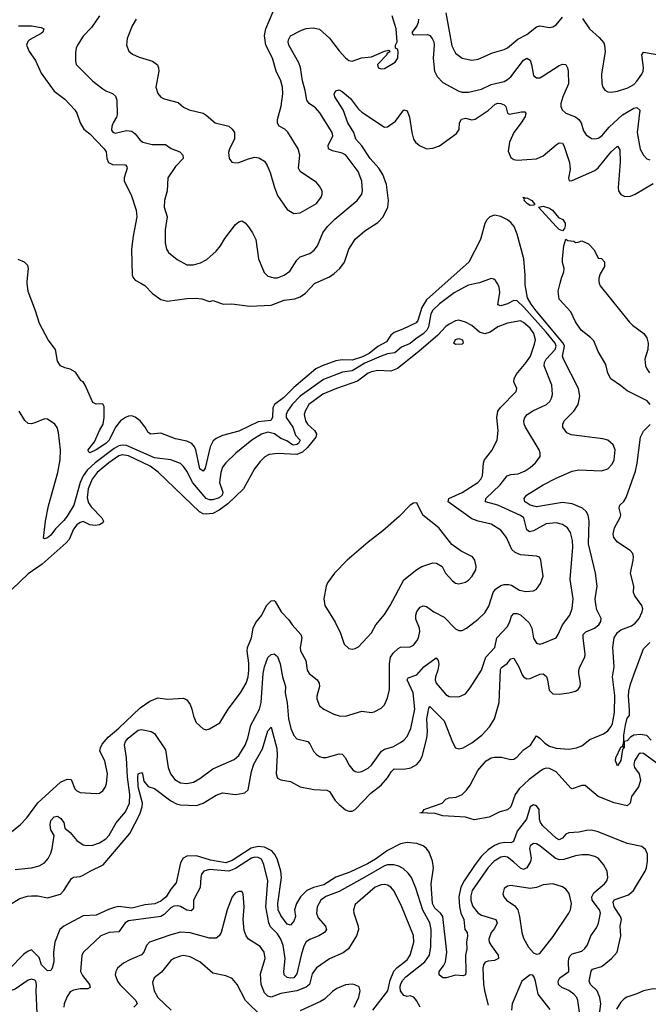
# Model space of a CAD drawing. Header units: inches. Extents: x 1245430 to 1420861, y 606325 to 671315.
# Tile 217 of 256: x 1355617 to 1359500, y 635547 to 641627. Entities that reach past the tile are written whole.
import ezdxf

# ---------------------------------------------------------------- set-up
doc = ezdxf.new("R2010")
doc.units = ezdxf.units.IN
doc.header["$MEASUREMENT"] = 0
doc.layers.add('B3653', color=7, linetype='Continuous')
doc.layers.add('B3654', color=7, linetype='Continuous')

msp = doc.modelspace()

# ---------------------------------------------------------------- linework, layer by layer
at = {"layer": 'B3653', "color": 5}
for points, elevation in [([(1355550, 636160.2), (1355619.2, 636200.8), (1355664.6, 636215.4), (1355690, 636217.4), (1355730, 636216.3), (1355790, 636204.3), (1355870, 636227.4), (1355890, 636250.3), (1355936.6, 636323.4), (1355950, 636331.8), (1355990, 636336.1), (1356010, 636343.6), (1356052.4, 636370), (1356132.3, 636407.7), (1356297.9, 636602.1), (1356358.9, 636721.1), (1356373.8, 636766.2), (1356375.1, 636790), (1356350, 636889.6), (1356346, 636950), (1356350, 636970.2), (1356370, 636978.6), (1356376.8, 636970), (1356385.1, 636925.1), (1356410, 636891.5), (1356450, 636879.7), (1356550, 636802.7), (1356584.9, 636784.9), (1356610, 636779), (1356710, 636774.4), (1356750, 636790.1), (1356830, 636838.3), (1356870, 636853.2), (1356950, 636843.2), (1357007.7, 636852.3), (1357027.9, 636872), (1357050, 636985.5), (1357064.2, 637030), (1357116.2, 637123.8), (1357150, 637236.4), (1357170, 637259.1), (1357206.5, 637126.5), (1357208.3, 637088.3), (1357200.6, 636970), (1357210, 636944.2), (1357230, 636932.8), (1357290, 636923.9), (1357350.2, 636890.2), (1357433.3, 636873.3), (1357513.4, 636870), (1357530, 636861.1), (1357566.1, 636806.1), (1357590, 636780.3), (1357630, 636748.8), (1357650, 636739.6), (1357670, 636739.6), (1357690, 636750.3), (1357787.2, 636850), (1357850, 636901), (1357890, 636945.6), (1357914.4, 636985.6), (1357930, 637000.6), (1357990, 636998.8), (1358033.4, 637006.6), (1358070, 637027.2), (1358089.8, 637050), (1358102.4, 637077.6), (1358132.9, 637190), (1358136.3, 637230), (1358133, 637310), (1358144, 637376), (1358150, 637386.7), (1358238.4, 637298.4), (1358290, 637165.7), (1358310, 637131.7), (1358330, 637123.9), (1358357, 637130), (1358410, 637161.5), (1358472.4, 637210), (1358519.2, 637260.7), (1358550.8, 637310), (1358578.7, 637410), (1358586.5, 637613.5), (1358592.3, 637627.7), (1358628.6, 637651.4), (1358650, 637681.1), (1358670, 637683.7), (1358701, 637630), (1358721.8, 637581.8), (1358730, 637569.2), (1358750, 637556.3), (1358770, 637559), (1358830, 637586.3), (1358850, 637586.7), (1358860.1, 637580.1), (1358870.6, 637570.6), (1358878.3, 637550), (1358887.4, 637487.4), (1358910, 637464.7), (1358950, 637462.3), (1359008.9, 637471.1), (1359050, 637480.3), (1359067, 637490), (1359079.7, 637510), (1359081.5, 637530), (1359070.6, 637590), (1359071.2, 637610), (1359076.8, 637630), (1359108.3, 637690), (1359111.1, 637708.9), (1359097.1, 637810), (1359098.4, 637830), (1359113.7, 637846.3), (1359167.9, 637870), (1359194.3, 637890), (1359206.3, 637910), (1359208.7, 637930), (1359182.4, 637982.4), (1359175.2, 638015.2), (1359172.7, 638050), (1359183.7, 638130), (1359174.6, 638210), (1359131, 638390), (1359134.2, 638530), (1359128.3, 638568.3), (1359116.1, 638590), (1359093.3, 638610), (1359030, 638638.1), (1358970, 638644.7), (1358810, 638618.1), (1358771.1, 638630), (1358745.1, 638645.1), (1358737.8, 638650), (1358732.9, 638670), (1358747.2, 638690), (1358850, 638755.1), (1358930, 638795.9), (1359030, 638838.4), (1359070, 638846.7), (1359210, 638841.8), (1359250, 638854.2), (1359277.1, 638882.9), (1359289.8, 638910), (1359295.7, 638970), (1359282.5, 639002.5), (1359249.6, 639030), (1359218.7, 639038.7), (1359023.3, 639063.3), (1358996.1, 639076.1), (1358972, 639110), (1358971.8, 639130), (1358980.3, 639150), (1359039.8, 639210), (1359066.3, 639250), (1359077.7, 639302.3), (1359068.4, 639350), (1358976.1, 639530), (1358971, 639550), (1358982.8, 639610), (1358974.7, 639630), (1358806.9, 639830), (1358777, 639870), (1358754.7, 639910), (1358739.5, 639990), (1358739.6, 640000)], 820), ([(1355590, 636380.5), (1355690.6, 636389.4), (1355737.5, 636402.5), (1355770, 636420.3), (1355793, 636447), (1355810, 636480.4), (1355818.1, 636510), (1355831.1, 636590), (1355810, 636625.1), (1355804.8, 636655.2), (1355810, 636682.4), (1355830, 636705.5), (1355850, 636708), (1355870, 636695.8), (1355889.2, 636670), (1355895.6, 636635.6), (1355930, 636607.9), (1355970, 636558.4), (1356010, 636532.8), (1356030, 636527.7), (1356070, 636530.2), (1356110, 636543.2), (1356150, 636568.6), (1356170, 636592.4), (1356212.7, 636667.3), (1356270, 636734.7), (1356295.1, 636790), (1356297.8, 636842.2), (1356283.6, 636950), (1356277.3, 637070), (1356265, 637150), (1356270.6, 637170), (1356286.5, 637190), (1356330, 637226.2), (1356350, 637239.2), (1356370, 637243.6), (1356430, 637232.4), (1356450, 637219.5), (1356518.9, 637118.9), (1356534.5, 637010), (1356549.2, 636970), (1356574.7, 636934.7), (1356610, 636915.4), (1356650, 636910.2), (1356690, 636919.3), (1356730, 636941.6), (1356810, 637001.2), (1356941.6, 637058.4), (1356970, 637083.2), (1357010, 637147.4), (1357025.9, 637190), (1357046, 637270), (1357097.6, 637370), (1357108.2, 637410), (1357121.3, 637590), (1357128.4, 637631.6), (1357150, 637688.9), (1357170, 637706.9), (1357190, 637710.2), (1357210, 637694.3), (1357226.8, 637650), (1357239.8, 637570), (1357258.2, 637510), (1357257.1, 637470), (1357268.7, 637408.7), (1357277.9, 637310), (1357291.9, 637250), (1357310, 637207), (1357330, 637186.3), (1357398, 637170), (1357410, 637156.3), (1357432, 637110), (1357450.2, 637090.2), (1357470, 637076.9), (1357490, 637070.3), (1357510, 637071.6), (1357590, 637093.7), (1357610, 637092.4), (1357628.9, 637068.9), (1357650, 637025.5), (1357675.3, 636995.3), (1357690, 636984.6), (1357710, 636980.9), (1357730, 636984.4), (1357770, 637006.2), (1357790, 637023.2), (1357852.1, 637110), (1357870, 637122.2), (1357923.1, 637136.9), (1357970, 637162.8), (1357990, 637177.3), (1358010, 637201.7), (1358033.4, 637250), (1358057.8, 637370), (1358047.8, 637470), (1358010.8, 637550), (1358017.6, 637562.4), (1358070, 637580.5), (1358112.8, 637630), (1358190, 637686.4), (1358202.6, 637670), (1358207.2, 637647.2), (1358200.8, 637610), (1358185.9, 637570), (1358183, 637550), (1358189.1, 637529.1), (1358250, 637459.6), (1358270, 637447.9), (1358330, 637444.9), (1358370, 637464.4), (1358399.1, 637500.9), (1358470, 637610.4), (1358496.3, 637690), (1358551.3, 637750), (1358564.3, 637810), (1358630, 637880.2), (1358645.5, 637910), (1358655.8, 637944.2), (1358670, 637959.3), (1358690, 637959.8), (1358711.5, 637951.5), (1358763.3, 637903.3), (1358780.1, 637870), (1358790, 637807.3), (1358810, 637777.6), (1358830, 637771.7), (1358850, 637776.1), (1358930, 637810.4), (1358944, 637830), (1358969.8, 637890), (1359015.1, 637950), (1359029.8, 637990.2), (1359035.7, 638050), (1359017.3, 638170), (1359033.8, 638370), (1359031.3, 638411.3), (1359020, 638460), (1359000.3, 638490), (1358970, 638510.7), (1358930, 638520.2), (1358870, 638514.1), (1358790, 638471), (1358765.3, 638465.3), (1358750, 638476.9), (1358730.5, 638550), (1358710, 638566.3), (1358570, 638628.9), (1358495.1, 638650), (1358496.9, 638670), (1358584.6, 638755.4), (1358629.3, 638810.7), (1358650, 638818.6), (1358696.7, 638823.3), (1358739, 638841), (1358770, 638861.1), (1358802.7, 638890), (1358831.3, 638930), (1358832.6, 638950), (1358825.8, 638970), (1358741.5, 639110), (1358732.9, 639130), (1358732, 639150), (1358737, 639170), (1358752.7, 639190), (1358787.5, 639212.5), (1358871.1, 639250), (1358892.1, 639270), (1358903.1, 639290), (1358907.9, 639312.1), (1358903.7, 639370), (1358856.8, 639490), (1358859.4, 639510), (1358869.5, 639530), (1358925.5, 639590), (1358931.2, 639610), (1358924.3, 639630), (1358870, 639698.3), (1358732.1, 639852.1), (1358690, 639890.3), (1358670, 639892.4), (1358630, 639872.1), (1358590, 639859), (1358570, 639867), (1358582.3, 639942.3), (1358578.2, 639978.2), (1358565.8, 640000)], 840), ([(1358445, 640000), (1358390, 639987), (1358363.9, 639976.1), (1358300.1, 639939.9), (1358210, 639872.2), (1358170, 639832.7), (1358157.1, 639810), (1358142.6, 639730), (1358132.2, 639710), (1358110, 639686.7), (1358063.7, 639656.3), (1358030, 639626.8), (1357974.9, 639605.1), (1357934.6, 639570), (1357890, 639563.7), (1357850, 639549.9), (1357750, 639505.7), (1357670, 639458.1), (1357610.4, 639449.6), (1357494.1, 639405.9), (1357350, 639301.7), (1357300.1, 639250), (1357272.3, 639210), (1357263.8, 639190), (1357263.8, 639170), (1357303.9, 639110), (1357320.8, 639060.8), (1357350, 639030.4), (1357339, 639010), (1357330, 639003.6), (1357310, 638999.6), (1357302.4, 639002.4), (1357266.9, 639026.9), (1357230, 639041.3), (1357190.2, 639070.2), (1357150, 639079.2), (1357111.6, 639068.4), (1357052.1, 639030), (1356951.7, 638950), (1356890, 638891.1), (1356870, 638863), (1356858.8, 638830), (1356852.3, 638770), (1356873, 638710), (1356868.3, 638690), (1356850, 638675), (1356810, 638661.8), (1356790, 638662.2), (1356770, 638670.4), (1356686.9, 638766.9), (1356650, 638838.8), (1356630, 638867.8), (1356610, 638887.1), (1356550, 638909.8), (1356450, 638922.4), (1356276.6, 638996.6), (1356250, 638999.9), (1356230, 638995.2), (1356201.5, 638978.5), (1356082.6, 638890), (1356034, 638846), (1356009.2, 638810.8), (1355990.1, 638770), (1355951.8, 638630), (1355910, 638561.3), (1355890, 638533.9), (1355837.7, 638482.3), (1355810, 638444.7), (1355790, 638427.4), (1355770, 638420.9), (1355765.1, 638425.1), (1355777, 638530), (1355795.3, 638624.7), (1355853, 638830), (1355868.2, 638910), (1355869.8, 638970), (1355858, 639078), (1355849.7, 639109.7), (1355834.5, 639130), (1355790, 639160.5), (1355770, 639163.1), (1355710, 639137.2), (1355690, 639132.1), (1355670, 639134.3), (1355650, 639151.8), (1355614, 639210)], 840), ([(1358245.9, 640000), (1358130, 639896.2), (1358101, 639850), (1358077.1, 639770), (1358065.8, 639754.2), (1357984.3, 639715.7), (1357930, 639696.3), (1357910, 639678.4), (1357882.3, 639637.7), (1357830, 639608.1), (1357775.1, 639564.9), (1357735.5, 639544.5), (1357670, 639523.5), (1357610, 639526.3), (1357570, 639519.6), (1357485.8, 639490), (1357445.9, 639470), (1357310, 639355.3), (1357247.5, 639292.5), (1357190.7, 639250), (1357179.9, 639230), (1357178.1, 639170), (1357168.8, 639151.2), (1357090, 639143.3), (1356970, 639085.8), (1356870, 639059.9), (1356830, 639040.2), (1356813.1, 639026.9), (1356793, 638990), (1356762.9, 638857.1), (1356750, 638838.9), (1356730, 638854.3), (1356704.4, 638970), (1356697.1, 638990), (1356681.1, 639010), (1356650, 639023.6), (1356579.6, 639039.6), (1356490, 639073.3), (1356426.9, 639066.9), (1356410, 639078.5), (1356393.3, 639110), (1356361, 639150), (1356330, 639173), (1356310, 639180.2), (1356290, 639178.8), (1356270, 639170.4), (1356239.4, 639150), (1356209.3, 639110.7), (1356170, 639029.9), (1356150, 639010.6), (1356090, 638971.1), (1356050, 638952.3), (1356041.4, 638961.4), (1356041.1, 638970), (1356080.2, 639019.8), (1356109.9, 639090), (1356133.9, 639130), (1356139.9, 639170), (1356138.2, 639238.2), (1356130, 639254), (1356090, 639251.8), (1356070, 639263.7), (1356022.7, 639370), (1356009.3, 639390), (1355996.8, 639396.8), (1355962, 639450), (1355930, 639469.4), (1355896.5, 639476.5), (1355870, 639488.7), (1355850, 639518), (1355837.6, 639590), (1355793.5, 639650), (1355739.3, 639750), (1355715, 639830), (1355670, 639949.5), (1355664.5, 640000)], 820), ([(1356364.7, 640000), (1356390, 639986.4), (1356437.1, 639937.1), (1356490, 639898.4), (1356530, 639889), (1356650, 639905.6), (1356706.5, 639906.5), (1356742.4, 639902.4), (1356790, 639886.8), (1356812.8, 639892.8), (1356874, 639870), (1356928.2, 639871.8), (1357038.3, 639858.3), (1357170, 639863.1), (1357250, 639895), (1357315.9, 639904.1), (1357350, 639915), (1357381.9, 639938.1), (1357440.5, 639999.5), (1357441.6, 640000)], 820), ([(1359511.7, 639251.7), (1359492.5, 639272.5), (1359370, 639334.7), (1359328.9, 639368.9), (1359268.4, 639410), (1359250, 639445.1), (1359238, 639498), (1359190, 639577.6), (1359162.9, 639642.9), (1359143.8, 639663.8), (1359084.8, 639710), (1359050, 639760.7), (1359022.2, 639822.2), (1358950, 639900.9), (1358942.9, 639950), (1358955.4, 640000)], 780), ([(1359197.1, 640000), (1359202.7, 639982.7), (1359381.8, 639761.8), (1359401.5, 639741.5), (1359472, 639690), (1359490, 639662.3), (1359499, 639630), (1359496.7, 639590), (1359478.2, 639530), (1359483.3, 639490), (1359491.6, 639470), (1359507, 639447)], 780), ([(1355556.9, 636603.1), (1355622.7, 636657.3), (1355661.7, 636698.4), (1355729.2, 636790.8), (1355870, 636918.8), (1355910, 636938), (1355935, 636935), (1355958.2, 636878.2), (1355970, 636864.9), (1355990, 636854.4), (1356090, 636848), (1356110, 636850.6), (1356130, 636865.5), (1356147.3, 636890), (1356154.3, 636910), (1356159.7, 636970), (1356143.5, 637050), (1356112.2, 637110), (1356116.2, 637130), (1356127.4, 637152.6), (1356163.4, 637196.6), (1356230, 637253.1), (1356361.5, 637378.5), (1356421.7, 637418.3), (1356470, 637439.2), (1356530, 637430.3), (1356630, 637437), (1356650, 637428), (1356670, 637398), (1356681.3, 637370), (1356690, 637326.8), (1356708.2, 637288.2), (1356750, 637247.7), (1356770, 637242), (1356790, 637248.2), (1356853.9, 637286.1), (1356905.3, 637370), (1356980.4, 637470), (1357015.3, 637530), (1357028.4, 637570), (1357033.5, 637610), (1357033, 637653), (1357021.8, 637730), (1357025, 637750), (1357048.4, 637810), (1357059.6, 637870), (1357076.1, 637903.9), (1357113.4, 637950), (1357142.3, 638010), (1357170, 638038.2), (1357190, 638040.3), (1357195, 638035), (1357232.6, 637970), (1357280.4, 637920.4), (1357299.6, 637890), (1357353, 637830), (1357359.7, 637810), (1357350.2, 637750), (1357351.3, 637730), (1357384.3, 637670), (1357392.4, 637610), (1357404.9, 637590), (1357455.3, 637550), (1357467.2, 637530), (1357469.3, 637510), (1357452.6, 637450), (1357452.8, 637432.7), (1357468.5, 637390), (1357495.5, 637370), (1357558.4, 637338.4), (1357590, 637328.9), (1357630, 637326.7), (1357730, 637358), (1357790, 637348.5), (1357807, 637353), (1357850, 637375.8), (1357870, 637395.5), (1357890, 637438.8), (1357901.4, 637490), (1357901.3, 637650), (1357907.2, 637690), (1357925, 637715), (1357955.4, 637744.6), (1357970, 637753.2), (1358030, 637754.9), (1358050, 637765.3), (1358070, 637790.5), (1358079.7, 637810), (1358088.4, 637850), (1358086.2, 637870), (1358064.2, 637924.3), (1358063.2, 637950), (1358070, 637971.7), (1358090, 638000.3), (1358110, 638008), (1358130, 638003.2), (1358176.1, 637970), (1358238.4, 637938.4), (1358310, 637865.5), (1358330, 637855.3), (1358350, 637855.6), (1358377.6, 637870), (1358450, 637925.2), (1358490, 637964.9), (1358515.3, 638004.7), (1358541, 638090), (1358557.2, 638110), (1358590, 638133.5), (1358610, 638140.2), (1358639.1, 638139.1), (1358654.4, 638134.4), (1358704.2, 638104.2), (1358743.8, 638096.2), (1358790, 638099.5), (1358810, 638110.6), (1358834.3, 638145.7), (1358851.1, 638190), (1358836.2, 638290), (1358827.2, 638307.2), (1358810, 638313.3), (1358710, 638322.2), (1358677.3, 638337.3), (1358656.4, 638356.4), (1358624.1, 638430), (1358590, 638474.5), (1358530, 638511.9), (1358450, 638529.9), (1358410, 638545.6), (1358264.7, 638650), (1358268, 638670), (1358350, 638707.7), (1358447.2, 638770), (1358465, 638790), (1358475, 638810), (1358481.4, 638890), (1358489, 638910), (1358533.5, 638966.5), (1358567.2, 639030), (1358571.7, 639090), (1358564.4, 639170), (1358571.6, 639210), (1358586.9, 639233.1), (1358684.2, 639330), (1358687.8, 639350), (1358669.8, 639389.8), (1358670.8, 639410), (1358683.5, 639436.5), (1358744.7, 639510), (1358771.6, 639550), (1358796.6, 639623.4), (1358803.7, 639650), (1358792.9, 639690), (1358770, 639723), (1358730, 639757.4), (1358710, 639766.6), (1358630, 639752.7), (1358570, 639730.9), (1358522.9, 639697.1), (1358490, 639687.7), (1358457.7, 639697.7), (1358410, 639738.3), (1358370, 639759.8), (1358330, 639771), (1358310, 639767.2), (1358270, 639747.7), (1358250, 639731.6), (1358200.4, 639679.6), (1358082.8, 639577.2), (1357950, 639473.4), (1357910, 639456.9), (1357830, 639461.3), (1357790, 639453.4), (1357770, 639443.7), (1357704.3, 639395.7), (1357573.4, 639350), (1357490, 639313.7), (1357404.2, 639250), (1357379.6, 639210), (1357375.4, 639190), (1357382.1, 639150), (1357394.5, 639130), (1357438, 639090), (1357450.1, 639070), (1357446.4, 639050), (1357395.1, 638984.9), (1357363.3, 638956.7), (1357330, 638941.5), (1357210.9, 638949.1), (1357157.8, 638942.2), (1357131.5, 638928.5), (1357101.9, 638898.1), (1357067.5, 638852.5), (1356998.9, 638730), (1356902.6, 638637.4), (1356850, 638599.2), (1356810, 638578.7), (1356770, 638573), (1356750, 638576.6), (1356728.1, 638588.1), (1356473.6, 638833.6), (1356422.7, 638870), (1356290, 638932.8), (1356250, 638939.6), (1356230, 638933.2), (1356167.4, 638890), (1356096.3, 638830), (1356064.4, 638790), (1356039.7, 638730), (1356035.1, 638675.1), (1356042.9, 638642.9), (1356059.6, 638619.5), (1356125.4, 638550), (1356134.3, 638530), (1356130, 638519.6), (1356110, 638507), (1356084.4, 638504.4), (1356050, 638508), (1356010, 638528.5), (1355990, 638523.1), (1355970, 638507.2), (1355950, 638480.8), (1355922.4, 638417.6), (1355903.7, 638396.3), (1355756, 638264), (1355670, 638205.2), (1355570, 638110.9)], 860), ([(1359570, 637023.7), (1359470, 637095.8), (1359450, 637096.9), (1359440.2, 637090), (1359414.6, 637050), (1359410, 637024.9), (1359415.1, 637010), (1359443.6, 636970), (1359452.1, 636930), (1359439.6, 636890), (1359396.3, 636830), (1359387.5, 636790), (1359370, 636771.7), (1359290, 636791.5), (1359190.6, 636830.6), (1359110, 636897.4), (1359090, 636897.9), (1359030, 636878.2), (1359021.8, 636881.8), (1358930, 636982.8), (1358890, 637003), (1358870, 637004.4), (1358850, 636999), (1358830, 636985), (1358765.2, 636934.8), (1358702.3, 636877.7), (1358678, 636842), (1358650, 636766.8), (1358630, 636747.1), (1358583.4, 636736.6), (1358517.7, 636702.3), (1358425.2, 636685.2), (1358370, 636703.1), (1358230, 636711.4), (1358184.4, 636724.4), (1358089.5, 636729.5), (1358106.3, 636733.7), (1358114.7, 636750), (1358125.2, 636754.8), (1358227.3, 636790), (1358250, 636812.8), (1358270, 636821.1), (1358313.6, 636826.4), (1358350, 636843), (1358377, 636870), (1358399.2, 636900.8), (1358446.2, 636990), (1358498.6, 637050), (1358529.5, 637070), (1358550, 637074.1), (1358592.5, 637072.5), (1358650, 637058.3), (1358670, 637060.1), (1358687.6, 637072.4), (1358730, 637118.6), (1358772.7, 637147.3), (1358810, 637204.2), (1358830, 637191.3), (1358860.2, 637160.2), (1358890, 637141.6), (1358931.1, 637128.9), (1359010, 637122.7), (1359057, 637130), (1359090, 637142.9), (1359138.3, 637181.7), (1359223.6, 637216.4), (1359250, 637235.5), (1359270, 637261.6), (1359278.7, 637281.3), (1359290.5, 637349.5), (1359293.8, 637453.7), (1359277.9, 637570), (1359290.2, 637630), (1359280.1, 637750), (1359289, 637809), (1359310, 637842.5), (1359330, 637859.1), (1359395.6, 637884.4), (1359419.6, 637900.4), (1359442.6, 637930), (1359462.1, 637970), (1359465.8, 637990), (1359461, 638010), (1359416.2, 638070), (1359407.9, 638090), (1359410.4, 638130), (1359390.5, 638210), (1359406.5, 638290), (1359408.6, 638310), (1359403.6, 638330), (1359387.9, 638350), (1359310, 638400.2), (1359287.9, 638430), (1359283.1, 638450), (1359291.6, 638490), (1359326.8, 638553.2), (1359330.6, 638570), (1359320.6, 638610), (1359325.1, 638630), (1359348.1, 638651.9), (1359362.6, 638677.4), (1359420.9, 638839.1), (1359431.2, 638888.8), (1359450.9, 639050), (1359470, 639086.5), (1359511.8, 639128.2)], 780), ([(1359517.5, 637177.5), (1359490, 637206.9), (1359450, 637212.8), (1359411.6, 637208.5), (1359390, 637197), (1359370, 637174.5), (1359350.6, 637169.4), (1359350.2, 637130.2), (1359340.4, 637119.6), (1359330, 637052.3), (1359310, 637019), (1359297.4, 637050), (1359299.2, 637070), (1359330, 637134.8), (1359338, 637138), (1359346, 637134), (1359342, 637142), (1359349.7, 637170.3), (1359349.8, 637209.8), (1359358.8, 637270), (1359370, 637313), (1359383.6, 637330), (1359384.8, 637364.8), (1359376.9, 637450), (1359380.1, 637479.9), (1359390, 637524.7), (1359410, 637582), (1359470, 637742), (1359510, 637782)], 760), ([(1359196.5, 635470), (1359206.6, 635550), (1359200.1, 635590), (1359183.8, 635630), (1359142.9, 635670), (1359135, 635690), (1359147.6, 635752.4), (1359155.9, 635764.1), (1359210, 635780.5), (1359225.6, 635790), (1359272.4, 635830), (1359307.2, 635870), (1359330.7, 635970), (1359326.5, 636030), (1359334, 636070), (1359328.5, 636090), (1359289.9, 636150), (1359283.2, 636176.8), (1359290, 636191.6), (1359377.2, 636222.8), (1359408, 636250), (1359481, 636370), (1359489.1, 636390), (1359494.9, 636430), (1359494.7, 636474.7), (1359483.3, 636503.3), (1359461, 636521), (1359370, 636539.8), (1359190, 636612.8), (1359150, 636622.4), (1359118.9, 636621.1), (1359070, 636609.9), (1359010, 636606.5), (1358990, 636598.3), (1358970, 636573.8), (1358950, 636563.4), (1358930, 636572.5), (1358849.1, 636650), (1358834.2, 636670), (1358828.5, 636690), (1358825.5, 636750), (1358810, 636773.5), (1358790, 636778.5), (1358770, 636767.1), (1358747.1, 636690), (1358690, 636615.6), (1358668.2, 636551.8), (1358650, 636544.2), (1358610, 636546.5), (1358579.8, 636540.2), (1358550, 636528.2), (1358510, 636501.1), (1358470, 636461.4), (1358430, 636410.4), (1358363.3, 636310), (1358342.6, 636270), (1358329.7, 636210), (1358333.3, 636150), (1358341.3, 636110), (1358360.6, 636070), (1358367.6, 636010), (1358380.9, 635990), (1358382.6, 635970), (1358376.9, 635930), (1358379.2, 635890), (1358371.7, 635850), (1358372.4, 635747.6), (1358370, 635729.6), (1358356.9, 635723.1), (1358310, 635727.2), (1358251, 635711), (1358230, 635709.8), (1358207.8, 635730), (1358208.8, 635750), (1358235.4, 635784.6), (1358246.8, 635810), (1358254.7, 635870), (1358231, 636090), (1358217.4, 636110), (1358180.9, 636140.9), (1358166.7, 636170), (1358159.5, 636290), (1358172.8, 636390), (1358167.8, 636430), (1358145.8, 636485.8), (1358129.2, 636509.3), (1358110, 636524.8), (1358070, 636539.8), (1358010, 636546.6), (1357970, 636537.8), (1357890, 636497.1), (1357816, 636444), (1357765.6, 636414.4), (1357656.6, 636363.4), (1357570, 636331.8), (1357495.5, 636284.5), (1357432.5, 636267.5), (1357391.1, 636248.9), (1357350.8, 636210), (1357327.7, 636170), (1357315, 636130), (1357320.5, 636090), (1357310, 636061.5), (1357290, 636036.8), (1357270, 636042.8), (1357230, 636094.9), (1357212.8, 636130), (1357211.5, 636170), (1357234.5, 636330), (1357229.5, 636370), (1357210, 636439.3), (1357196.3, 636470), (1357174.8, 636494.8), (1357130, 636518.1), (1357090, 636522), (1357048, 636512), (1356930, 636434.3), (1356890, 636421.5), (1356796.6, 636436.6), (1356710, 636464.2), (1356650, 636462.3), (1356627.8, 636450), (1356610, 636421.3), (1356583.5, 636296.5), (1356550, 636257.3), (1356521.8, 636210), (1356490, 636183.3), (1356452.1, 636167.9), (1356390, 636161.9), (1356310, 636140.6), (1356230, 636150.6), (1356210, 636147.9), (1356166.5, 636133.5), (1356090, 636098.4), (1356010, 636093.5), (1355890.2, 636030), (1355864.6, 636010), (1355834.6, 635930), (1355826.2, 635870), (1355828.2, 635810), (1355818, 635770), (1355810, 635755.6), (1355790, 635753.3), (1355752.7, 635790), (1355736.8, 635836.8), (1355690, 635882.7), (1355670, 635875.6), (1355642.3, 635857.7), (1355550, 635762.7)], 820), ([(1359080.2, 635470), (1359064.8, 635570), (1359057.7, 635590), (1359040.7, 635610), (1359010, 635631.6), (1358966.3, 635650), (1358944.6, 635670), (1358944.1, 635690), (1358953.6, 635710), (1359009.7, 635750), (1359006.9, 635810), (1359009.3, 635830), (1359016.3, 635843.7), (1359030, 635858.5), (1359090, 635875.8), (1359108.5, 635891.5), (1359125, 635915), (1359145.8, 635970), (1359179.9, 636020.1), (1359192.1, 636047.9), (1359205, 636110), (1359199, 636130), (1359152.7, 636190), (1359150.5, 636210), (1359164.4, 636235.6), (1359229.8, 636290), (1359243.9, 636310), (1359251, 636331), (1359245.4, 636370), (1359222.7, 636410), (1359190, 636449.7), (1359170, 636460.8), (1359130, 636470.7), (1359090, 636469.8), (1359050, 636463.7), (1358979.3, 636440.7), (1358950, 636439.9), (1358924.4, 636450), (1358830, 636526), (1358810, 636537.1), (1358790, 636540.4), (1358770, 636526), (1358766.8, 636510), (1358775.6, 636450), (1358771.8, 636428.2), (1358750, 636388.9), (1358730, 636379.5), (1358710, 636387.2), (1358670, 636425.6), (1358630, 636455.8), (1358610, 636460.2), (1358590, 636456), (1358548.6, 636431.4), (1358510, 636391.2), (1358411.2, 636250), (1358403.3, 636216.7), (1358404.2, 636190), (1358415, 636155), (1358430, 636131.8), (1358450, 636109.4), (1358470, 636096.8), (1358558.9, 636070), (1358565.9, 636050), (1358550, 636015.1), (1358529.5, 635990), (1358515.3, 635950), (1358517.4, 635930), (1358528.5, 635910), (1358573, 635850), (1358573.8, 635830), (1358550, 635816.8), (1358510, 635813.6), (1358493.3, 635806.7), (1358482.7, 635790), (1358478.3, 635770), (1358482, 635670), (1358490, 635621.6), (1358510, 635542.6)], 840), ([(1358090, 635529), (1358068.9, 635570), (1358051.7, 635591.7), (1358030, 635599.1), (1358010, 635596.3), (1357990, 635602.2), (1357977.5, 635617.5), (1357970.4, 635630.4), (1357967.5, 635650), (1357970.4, 635670), (1357984, 635696), (1358003.1, 635716.9), (1358120.2, 635810), (1358149.3, 635850), (1358157.3, 635902.7), (1358159, 636010), (1358150.9, 636050), (1358107.5, 636127.5), (1358064, 636264), (1358037.1, 636330), (1358017.4, 636357.4), (1357985.5, 636385.5), (1357959.2, 636399.2), (1357927.4, 636407.4), (1357890, 636409.2), (1357870, 636402.8), (1357750, 636331.2), (1357590, 636244.2), (1357507.5, 636212.5), (1357477.7, 636190), (1357454.3, 636150), (1357450.2, 636110), (1357461, 636081), (1357505.7, 636030), (1357512.1, 636008), (1357500.4, 635990), (1357465.5, 635970), (1357410, 635947.7), (1357387.8, 635932.2), (1357373.3, 635906.6), (1357355.4, 635850), (1357330, 635734.3), (1357310, 635711.6), (1357290, 635707.7), (1357270, 635711.9), (1357251.9, 635730), (1357249, 635750), (1357256.6, 635830), (1357244, 635910), (1357230.7, 635950), (1357210, 635982.8), (1357166.3, 636026.3), (1357156.1, 636050), (1357138.2, 636150), (1357149.9, 636310), (1357125.7, 636410), (1357110, 636442.3), (1357090, 636454.4), (1357070, 636455.6), (1357050, 636449.9), (1356950, 636384.8), (1356910, 636369.9), (1356790, 636379.7), (1356754.6, 636370), (1356740.7, 636350), (1356735.2, 636330), (1356731.3, 636268.7), (1356696.5, 636203.5), (1356691.4, 636188.6), (1356690, 636142.7), (1356687.1, 636132.9), (1356675.9, 636124.1), (1356650, 636127.5), (1356610, 636151.2), (1356590, 636156), (1356570, 636153.3), (1356550, 636141.8), (1356510, 636101), (1356490, 636089.9), (1356290, 636062.5), (1356269.6, 636050.4), (1356230, 635995.6), (1356170, 635991.5), (1356118.7, 635970), (1356012, 635870), (1356001.5, 635850), (1355993.6, 635750), (1356005.9, 635725.9), (1356048.9, 635670), (1356052.9, 635650), (1356037.8, 635642.2), (1355990, 635643.2), (1355950, 635635.4), (1355930, 635623.2), (1355910, 635595.8), (1355892.3, 635550), (1355889.5, 635530)], 840), ([(1357799.2, 635510), (1357890.3, 635629.7), (1357904.7, 635695.3), (1357928.8, 635751.2), (1357946.8, 635773.2), (1358010, 635821.5), (1358029, 635850), (1358051.9, 635930), (1358050, 635971.8), (1357977.5, 636150), (1357930, 636245.4), (1357910.4, 636270.4), (1357890, 636281.8), (1357870, 636286.9), (1357850, 636285.2), (1357813.8, 636270), (1357690, 636162.9), (1357678.3, 636130), (1357680.3, 636110), (1357708.9, 636030), (1357710.3, 636010), (1357698, 635970), (1357647.6, 635890), (1357615, 635865), (1357530, 635828.9), (1357450, 635771.8), (1357424.8, 635735.2), (1357406.6, 635670), (1357387.7, 635652.3), (1357330, 635630.3), (1357230, 635612.9), (1357170, 635591.4), (1357150, 635597.5), (1357130, 635618.5), (1357107.9, 635670), (1357105, 635735), (1357134, 635830), (1357127.6, 635870), (1357103.3, 635903.3), (1357031.1, 635950), (1357016, 635970), (1357003.5, 636003.5), (1356996.8, 636070), (1357003.1, 636150), (1356997, 636230), (1356990, 636244), (1356970, 636243.7), (1356950, 636234.5), (1356929, 636211), (1356898.3, 636130), (1356862.6, 635990), (1356848.4, 635970), (1356830, 635955.8), (1356790, 635956.5), (1356670, 635988.2), (1356610, 635992.9), (1356550, 635976.3), (1356419.5, 635930), (1356399.6, 635910), (1356383.8, 635870), (1356370, 635853.1), (1356297.3, 635822.7), (1356259.4, 635800.6), (1356220.9, 635770), (1356210.3, 635750), (1356208, 635730), (1356221.5, 635690), (1356235.6, 635670), (1356333.8, 635570), (1356343.6, 635550), (1356322.6, 635530)], 860), ([(1357110, 635473.6), (1357011.3, 635571.3), (1356961, 635670), (1356930, 635705.7), (1356890, 635723.9), (1356810, 635739.7), (1356730, 635809.8), (1356670, 635840.3), (1356630, 635847.8), (1356610, 635844.6), (1356570, 635830.6), (1356550, 635818), (1356494.2, 635745.8), (1356448.8, 635710), (1356438, 635682), (1356448.8, 635631.2), (1356470.2, 635590), (1356551.9, 635510)], 880), ([(1355724.5, 635490), (1355718.4, 635630), (1355721.6, 635670), (1355716.5, 635690), (1355710, 635695.3), (1355690, 635701.4), (1355670, 635696.2), (1355590, 635640.9), (1355490, 635607.9), (1355470, 635591.1), (1355430, 635525.1)], 840), ([(1358894.1, 635514.1), (1358820.3, 635610), (1358804.2, 635690), (1358795.6, 635715.6), (1358786.6, 635726.6), (1358770, 635729.4), (1358719.5, 635690), (1358658.3, 635550), (1358655.8, 635510)], 860), ([(1357684.1, 635530), (1357711.2, 635591.2), (1357721.1, 635630), (1357714.1, 635654.1), (1357688.3, 635668.3), (1357670, 635672.3), (1357630, 635668.3), (1357575.8, 635644.2), (1357550, 635626.3), (1357500.7, 635579.3), (1357476.3, 635563.7), (1357350, 635507.1)], 880), ([(1359558.2, 635530), (1359569.3, 635570), (1359573.9, 635610), (1359566.9, 635630), (1359550, 635640.3), (1359530, 635642), (1359470, 635630.5), (1359430, 635611.3), (1359367.9, 635592.1), (1359350, 635581.4), (1359330, 635560.4), (1359303.7, 635516.3)], 820)]:
    msp.add_lwpolyline(points, dxfattribs=dict(at, elevation=elevation))
for points, elevation in [([(1358310, 639621.7), (1358298.7, 639630), (1358308.6, 639651.4), (1358330, 639659.2), (1358352.9, 639650), (1358357, 639630), (1358350, 639624)], 860), ([(1358070, 638644.2), (1358050, 638641.7), (1358030, 638628.4), (1357960.6, 638559.4), (1357860.3, 638470), (1357770, 638400.9), (1357640.9, 638290), (1357561.5, 638210), (1357518, 638150), (1357510.3, 638130), (1357496.5, 638050), (1357503.1, 638010), (1357565.8, 637905.8), (1357598, 637838), (1357621.6, 637770), (1357650, 637744.4), (1357670, 637739.1), (1357690, 637744), (1357710, 637753.4), (1357790, 637841.6), (1357816.4, 637890), (1357870, 637954), (1357905.3, 638010), (1357990.9, 638169.1), (1358070, 638231.2), (1358101.6, 638250), (1358150, 638266.9), (1358170, 638272.8), (1358191.6, 638271.5), (1358227.7, 638250), (1358248, 638210), (1358290, 638162), (1358310, 638148), (1358330, 638143.8), (1358370, 638152.7), (1358390, 638166), (1358411.8, 638190), (1358434, 638230), (1358437.6, 638250), (1358429.6, 638289.6), (1358415.1, 638310), (1358344.1, 638344.1), (1358286.7, 638386.7), (1358206.6, 638490), (1358106.7, 638566.7)], 880), ([(1358910, 636290.9), (1358850, 636285.6), (1358810, 636268.8), (1358770, 636261.2), (1358650, 636279.7), (1358630, 636277.6), (1358610, 636261.2), (1358601.3, 636230), (1358608.5, 636210), (1358624.9, 636190), (1358675.1, 636155.1), (1358693.4, 636130), (1358705.2, 636090), (1358719.1, 635990), (1358730, 635956.3), (1358760, 635899.9), (1358790, 635865.5), (1358810, 635856.3), (1358830, 635860.7), (1358913.3, 635966.7), (1359010, 636110.4), (1359019.3, 636130), (1359025.8, 636170), (1359010.7, 636230.7), (1358990, 636258), (1358970, 636272.4)], 860)]:
    msp.add_lwpolyline(points, close=True, dxfattribs=dict(at, elevation=elevation))
at = {"layer": 'B3654', "color": 5}
for points, elevation in [([(1356336.4, 641630), (1356312, 641588), (1356281.7, 641510), (1356277, 641470), (1356291.8, 641431.8), (1356314, 641414), (1356355.2, 641395.2), (1356437.3, 641370), (1356467.9, 641347.9), (1356474.9, 641330), (1356476.1, 641310), (1356457.6, 641210), (1356470.3, 641170.3), (1356488.8, 641148.8), (1356510, 641138.4), (1356595.8, 641115.8), (1356630, 641087.7), (1356664.7, 641070), (1356750, 641048.7), (1356770, 641037.6), (1356825.5, 640990), (1356908.4, 640968.4), (1356930.2, 640950.2), (1356943.6, 640930), (1356944, 640890), (1356913.4, 640830), (1356907.5, 640807.5), (1356910.6, 640770.6), (1356927.3, 640747.3), (1356950, 640742), (1356970, 640745.5), (1357030, 640768.4), (1357070, 640777.1), (1357093.5, 640773.5), (1357130, 640753), (1357146.9, 640726.9), (1357164.1, 640684.1), (1357190.3, 640590), (1357210, 640540.7), (1357270, 640454), (1357310, 640430.5), (1357350, 640434.9), (1357450, 640492.2), (1357479.1, 640530), (1357486.6, 640550), (1357486, 640570), (1357470, 640599.3), (1357450, 640622), (1357349.6, 640690), (1357339.7, 640710), (1357347.1, 640790), (1357338.3, 640830), (1357273.2, 640933.2), (1357255.6, 640950), (1357220.7, 640970), (1357208.9, 640988.9), (1357209.8, 641010), (1357233.1, 641093.1), (1357242, 641170), (1357241.1, 641210), (1357230.6, 641250), (1357202.2, 641310), (1357177.8, 641390), (1357138.3, 641470), (1357128.7, 641530), (1357137.3, 641570), (1357183.6, 641676.4)], 860), ([(1358250.2, 641670.2), (1358286.2, 641466.2), (1358310, 641419.5), (1358350, 641390.2), (1358410, 641377.6), (1358450, 641382.6), (1358538.7, 641421.3), (1358610, 641442), (1358630, 641452.1), (1358694.2, 641505.8), (1358750, 641535.5), (1358810, 641583.5), (1358830, 641589.2), (1358890, 641579.6), (1358910, 641583.1), (1358930, 641595.3), (1358970, 641642.6)], 860), ([(1356110.1, 641649.9), (1356060.9, 641579.1), (1356010, 641524.2), (1355974.2, 641470), (1355965.5, 641450), (1355962.3, 641422.3), (1355961.3, 641370), (1355967, 641350), (1356070, 641246.3), (1356130, 641200.3), (1356150, 641187.4), (1356191.3, 641171.3), (1356210, 641154.9), (1356218.2, 641130), (1356218.7, 641041.3), (1356215.6, 641024.4), (1356194, 640990), (1356187.3, 640967.3), (1356184.7, 640944.7), (1356191.6, 640931.6), (1356206, 640926), (1356276.6, 640943.4), (1356310, 640937.6), (1356330, 640922.4), (1356362.4, 640882.4), (1356378.4, 640870), (1356435.2, 640855.2), (1356516.9, 640856.9), (1356552.3, 640832.3), (1356607.3, 640810), (1356626, 640790), (1356626.4, 640770), (1356578.9, 640721.1), (1356533.1, 640650), (1356527.4, 640570), (1356511.4, 640510), (1356510.2, 640470), (1356527.2, 640410), (1356516.2, 640330), (1356515.6, 640250), (1356523.7, 640210), (1356536.4, 640190), (1356590, 640146.7), (1356650, 640113.4), (1356690, 640112.6), (1356734.8, 640125.2), (1356773.5, 640146.5), (1356830, 640198.3), (1356858, 640230), (1356884.6, 640275.4), (1356950, 640361.3), (1356970, 640379.3), (1356990, 640385.5), (1357010, 640373), (1357030, 640347), (1357056.1, 640310), (1357076.9, 640270), (1357092.9, 640150), (1357126.6, 640066.6), (1357150, 640043.8), (1357190, 640033.4), (1357210, 640033.4), (1357250, 640050.3), (1357285.1, 640074.9), (1357330, 640142.3), (1357350, 640162.8), (1357410, 640183.2), (1357436.8, 640203.2), (1357457.2, 640230), (1357490.6, 640310), (1357518.7, 640350), (1357564.3, 640395.7), (1357702.2, 640510), (1357729.7, 640550), (1357734.8, 640570), (1357729.8, 640630), (1357707.6, 640690), (1357640.6, 640780.6), (1357630, 640792.7), (1357610, 640802.9), (1357550, 640817.4), (1357525.6, 640830), (1357521.8, 640850), (1357550.6, 640910), (1357548.2, 640930), (1357472, 641052), (1357443.5, 641083.5), (1357405.1, 641110), (1357389.9, 641129.9), (1357381.3, 641190), (1357363.1, 641250), (1357352, 641332), (1357340.5, 641360.5), (1357279.5, 641470), (1357274.6, 641490), (1357276.8, 641503.2), (1357290, 641527.4), (1357357.7, 641562.3), (1357387.6, 641572.4), (1357430, 641577.3), (1357470, 641567.9), (1357531.8, 641511.8), (1357590, 641434.9), (1357630, 641390.3), (1357650, 641374.4), (1357670, 641370.2), (1357729.1, 641390.9), (1357790, 641397.8), (1357870, 641431.8), (1357898, 641438), (1357904.7, 641430), (1357884.5, 641415.5), (1357884, 641410), (1357828, 641350), (1357831.3, 641330), (1357850, 641323), (1357870, 641326), (1357935.6, 641364.4), (1357953.3, 641390), (1357955.1, 641430), (1357950, 641444), (1357938, 641450), (1357939, 641470), (1357949.5, 641490.5), (1357943.1, 641570), (1357917.7, 641650)], 840), ([(1358080.6, 641630), (1358078.6, 641610), (1358070.1, 641589.9), (1358042, 641550), (1358042.3, 641542.3), (1358052.4, 641532.4), (1358135.5, 641535.5), (1358150.1, 641530.1), (1358165.8, 641510), (1358174.8, 641490), (1358177.3, 641470), (1358171.1, 641390), (1358180.1, 641310), (1358196.1, 641276.1), (1358230, 641239.6), (1358330, 641186.2), (1358350, 641180.2), (1358390, 641179.2), (1358470, 641197.2), (1358530, 641226.3), (1358610, 641246), (1358630, 641257.4), (1358650, 641273.8), (1358730, 641376.9), (1358750, 641388.9), (1358770, 641376.4), (1358778.9, 641350), (1358790, 641283), (1358810, 641267.1), (1358830, 641268.4), (1358850, 641279.2), (1358950, 641344.4), (1358970, 641353.1), (1358990, 641350.4), (1359001.7, 641330), (1359005.5, 641310), (1359006.2, 641230), (1358971.5, 641150), (1358960.3, 641110), (1358960.4, 641090), (1358968, 641070), (1358990.3, 641050.3), (1359050, 641027.6), (1359071.2, 641011.2), (1359084.6, 640990), (1359100.1, 640940.1), (1359116.3, 640916.3), (1359150, 640893.6), (1359170, 640890.2), (1359190, 640894.7), (1359212.2, 640910), (1359257.8, 640962.2), (1359341.6, 641038.4), (1359410, 641080.8), (1359430, 641084.5), (1359448.3, 641068.3), (1359431, 640930), (1359450, 640827.7), (1359470, 640790.5), (1359490, 640767.2), (1359510, 640762.3)], 840), ([(1359093.8, 641633.8), (1359136.4, 641570), (1359197.1, 641517.1), (1359224.6, 641484.6), (1359230.3, 641470), (1359232.6, 641430), (1359211.3, 641290), (1359212.8, 641232.8), (1359219.5, 641210), (1359231.7, 641191.7), (1359250, 641181.3), (1359270, 641178.7), (1359310, 641184.9), (1359373.6, 641206.4), (1359410, 641226.2), (1359430, 641246.3), (1359460.3, 641290), (1359469, 641310), (1359471.1, 641331.1), (1359459.7, 641410), (1359470, 641426.4), (1359590, 641406.4)], 860), ([(1355610, 641588.7), (1355690, 641588.8), (1355750, 641579.1), (1355766, 641570), (1355759.3, 641550), (1355750, 641542.4), (1355677.6, 641502.4), (1355667.8, 641492.2), (1355659.3, 641470), (1355676.8, 641430), (1355715.1, 641375.1), (1355750, 641297.4), (1355830, 641185), (1355896.2, 641136.3), (1355958, 641070), (1355970.2, 641050), (1355990, 640990.6), (1356013.7, 640950), (1356050, 640922), (1356139.2, 640830), (1356150.8, 640810), (1356154.8, 640770), (1356165.4, 640745.4), (1356190, 640732.6), (1356270, 640730.2), (1356278.7, 640718.7), (1356282, 640710), (1356262.3, 640650), (1356263.5, 640630), (1356305.8, 640545.8), (1356336.3, 640450), (1356341.7, 640410), (1356317.5, 640290), (1356307.6, 640210), (1356312.8, 640050), (1356320.3, 640030), (1356330, 640018.7), (1356364.7, 640000)], 820), ([(1357441.6, 640000), (1357530, 640039.3), (1357560.6, 640059.4), (1357594.7, 640090), (1357623.9, 640130), (1357650.9, 640210), (1357689, 640271), (1357750, 640324), (1357830, 640374.8), (1357862.3, 640410), (1357891.1, 640470), (1357896.1, 640510), (1357883.6, 640610), (1357859.7, 640670), (1357835.4, 640710), (1357781.2, 640770), (1357730, 640847.7), (1357694.1, 640890), (1357681.1, 640930), (1357644.8, 640990), (1357615.9, 641070), (1357563.7, 641150), (1357560.2, 641170), (1357570, 641188.3), (1357590, 641193.5), (1357610, 641184.3), (1357660.2, 641140.2), (1357710, 641074.3), (1357730, 641055.7), (1357870, 640964.2), (1357890, 640964.4), (1357938.8, 641001.2), (1357990, 641071), (1358010, 641064.7), (1358025.2, 641025.2), (1358038.5, 640930), (1358049, 640890), (1358061.3, 640870), (1358086.7, 640850), (1358130, 640830.2), (1358170, 640833), (1358210, 640848.2), (1358316, 640924), (1358331.1, 640948.9), (1358333.6, 640990), (1358346.4, 641013.6), (1358370, 641017.9), (1358410, 641008.9), (1358430, 641012.8), (1358510, 641066.9), (1358554.7, 641105.3), (1358570, 641110.7), (1358589.5, 641109.4), (1358610, 641101.2), (1358620.2, 641090), (1358630.2, 641050.2), (1358643.2, 641043.2), (1358717, 641057), (1358736.9, 641056.9), (1358744.4, 641050), (1358738.8, 641030), (1358715, 640990), (1358668.8, 640931.2), (1358642.2, 640870), (1358635, 640815), (1358650, 640775.6), (1358670, 640762.9), (1358690, 640759.7), (1358810, 640768.6), (1358850, 640785.5), (1358930, 640855.1), (1358950, 640865.8), (1358970, 640864), (1358979.3, 640850), (1359014, 640746), (1359017.4, 640702.6), (1359007.7, 640647.7), (1359012, 640632), (1359030, 640634.8), (1359170, 640696.3), (1359190, 640712.8), (1359270, 640810.8), (1359310, 640846), (1359324.1, 640824.1), (1359327, 640747), (1359313, 640590), (1359316.1, 640570), (1359330, 640547.6), (1359356, 640536), (1359390, 640536.9), (1359419.7, 640550), (1359530, 640615.8)], 820), ([(1358739.6, 640000), (1358739.9, 640050), (1358731.2, 640150), (1358690, 640302.9), (1358671.2, 640350), (1358650, 640375.3), (1358630, 640390.6), (1358590, 640411.6), (1358550, 640419), (1358521.1, 640410), (1358501.7, 640390), (1358490, 640367.6), (1358464.6, 640270), (1358391.1, 640130), (1358245.9, 640000)], 820), ([(1358955.4, 640000), (1358962.9, 640030), (1358979, 640070), (1358981.2, 640090), (1358970, 640128), (1358969.6, 640150), (1358977.4, 640230), (1358990, 640271), (1359004, 640264), (1359039.8, 640259.8), (1359050, 640252), (1359067.3, 640252.7), (1359090, 640262), (1359130, 640242), (1359165.4, 640205.4), (1359190, 640154), (1359210, 640151.3), (1359230, 640131.3), (1359230, 640102), (1359202.5, 640057.5), (1359193.8, 640030), (1359193.8, 640010), (1359197.1, 640000)], 780), ([(1355664.5, 640000), (1355663.5, 640010), (1355670.8, 640090), (1355666.9, 640110), (1355647.6, 640130), (1355607.1, 640147.1)], 820), ([(1358565.8, 640000), (1358556.4, 640016.4), (1358545.4, 640025.4), (1358530, 640029.7), (1358457.1, 640002.9), (1358445, 640000)], 840)]:
    msp.add_lwpolyline(points, dxfattribs=dict(at, elevation=elevation))
at = {"layer": 'B3654', "color": 5, "elevation": 780}
for points in [[(1358744, 640524), (1358750, 640526.4), (1358781.1, 640510), (1358798, 640490), (1358796.4, 640483.6), (1358790, 640480.9), (1358770, 640479.7), (1358753.6, 640490), (1358733.6, 640510), (1358736, 640516), (1358728, 640530)], [(1358970, 640324), (1358950, 640331.8), (1358930, 640349.7), (1358822, 640470), (1358850, 640475.8), (1358890, 640462.8), (1358908.5, 640450), (1358945.4, 640405.4), (1358973.1, 640393.1), (1358986.4, 640370), (1358986.2, 640353.8), (1358981.6, 640338.4)]]:
    msp.add_lwpolyline(points, close=True, dxfattribs=at)

doc.saveas('drawing.dxf')
